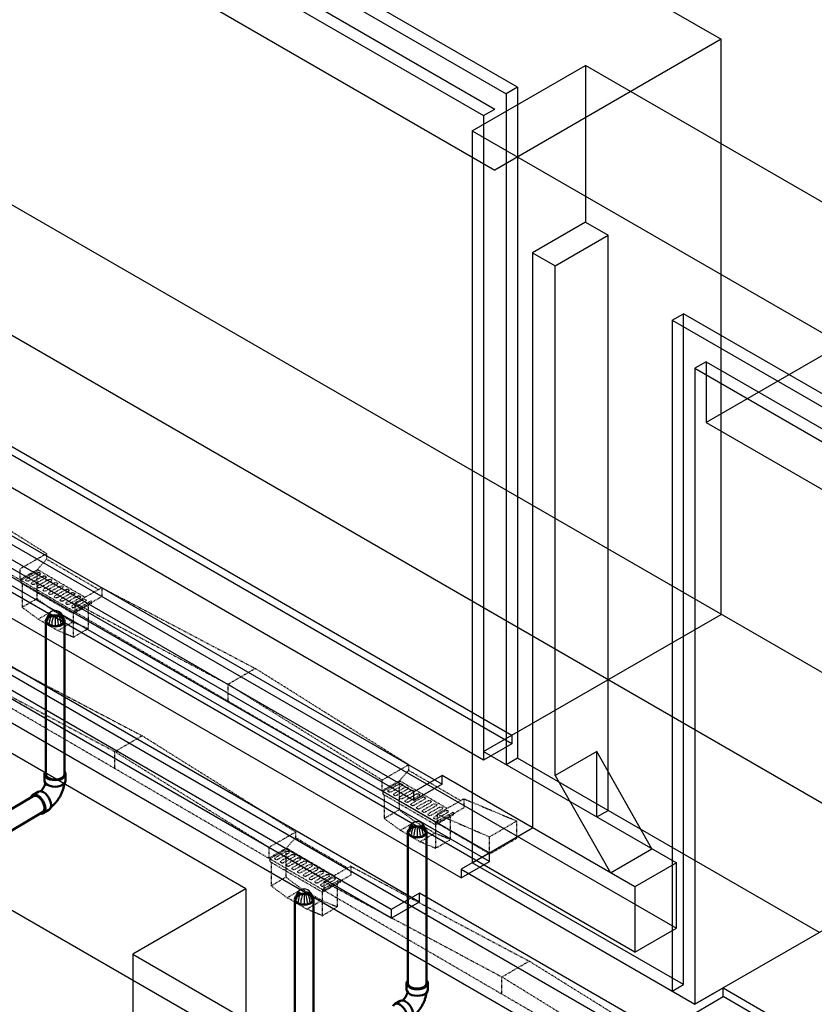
# Model space of a CAD drawing. Header units: inches. Extents: x 169 to 20644, y -1032 to 721.
# Tile 8 of 42: x 897 to 1046, y 63 to 247. Entities that reach past the tile are written whole.
import ezdxf
from ezdxf import colors
from ezdxf.entities.mleader import LeaderData, LeaderLine
from ezdxf.math import Vec2, Vec3

# ---------------------------------------------------------------- set-up
doc = ezdxf.new("R2010")
doc.units = ezdxf.units.IN
doc.header["$LTSCALE"] = 0.5
doc.header["$MEASUREMENT"] = 0
doc.linetypes.add('HIDDEN2', pattern=[0.1875, 0.125, -0.0625])
for name, color, linetype in [('M-DETL-LIGHT', 1, 'Continuous'), ('M-SECT-PATT', 8, 'Continuous'), ('P-PIPE', 3, 'Continuous'), ('S-ANNO-DIMS', 1, 'Continuous')]:
    doc.layers.add(name, color=color, linetype=linetype)
doc.styles.add('Annotative', font='romans.shx', dxfattribs={"width": 0.8, "height": 0.125})

# ---------------------------------------------------------------- blocks, each defined once
blk = doc.blocks.new('Bend - PVC - Sch 40 - DWV_USACE - Standard-V30-DRAINAGE ISOMETRIC')
at = {"layer": 'P-PIPE', "color": 90, "lineweight": 50}
for p, q in [((1286.15, -165.68), (1286.15, -166.91)), ((1290.11, -166.91), (1290.11, -165.68)), ((1284.96, -168.98), (1283.9, -169.6)), ((1285.91, -173.01), (1286.97, -172.39))]:
    blk.add_line(p, q, dxfattribs=at)
for points in [[(1286.3, -165.28, 0), (1286.22, -165.38, 0), (1286.15, -165.68, 0), (1286.22, -165.98, 0), (1286.42, -166.25, 0), (1286.73, -166.49, 0)], [(1286.73, -166.49, 0), (1287.14, -166.67, 0), (1287.62, -166.78, 0), (1288.13, -166.82, 0), (1288.64, -166.78, 0), (1289.12, -166.67, 0), (1289.53, -166.49, 0), (1289.85, -166.25, 0), (1290.04, -165.98, 0), (1290.11, -165.68, 0), (1290.04, -165.38, 0), (1289.97, -165.28, 0)], [(1286.32, -167.35, 0), (1286.3, -167.41, 0), (1286.28, -167.48, 0), (1286.26, -167.55, 0), (1286.24, -167.63, 0), (1286.21, -167.7, 0), (1286.18, -167.77, 0), (1286.15, -167.85, 0), (1286.12, -167.92, 0), (1286.08, -167.99, 0), (1286.04, -168.07, 0), (1286, -168.14, 0), (1285.96, -168.21, 0), (1285.92, -168.28, 0), (1285.87, -168.35, 0), (1285.83, -168.42, 0), (1285.78, -168.49, 0), (1285.73, -168.56, 0), (1285.68, -168.62, 0), (1285.63, -168.68, 0), (1285.58, -168.74, 0), (1285.53, -168.79, 0), (1285.48, -168.85, 0), (1285.43, -168.89, 0), (1285.42, -168.9, 0)], [(1286.73, -167.71, 0), (1286.42, -167.48, 0), (1286.22, -167.2, 0), (1286.15, -166.91, 0)], [(1290.11, -166.91, 0), (1290.04, -167.2, 0), (1289.85, -167.48, 0), (1289.53, -167.71, 0), (1289.12, -167.89, 0), (1288.64, -168.01, 0), (1288.13, -168.05, 0), (1287.62, -168.01, 0), (1287.14, -167.89, 0), (1286.73, -167.71, 0)], [(1289.85, -167.48, 0), (1289.84, -167.55, 0), (1289.82, -167.71, 0), (1289.79, -167.87, 0), (1289.76, -168.03, 0), (1289.72, -168.18, 0), (1289.68, -168.34, 0), (1289.63, -168.5, 0), (1289.59, -168.65, 0), (1289.53, -168.8, 0), (1289.48, -168.96, 0), (1289.42, -169.11, 0), (1289.35, -169.26, 0), (1289.28, -169.41, 0), (1289.21, -169.56, 0), (1289.14, -169.7, 0), (1289.06, -169.85, 0), (1288.98, -169.99, 0), (1288.89, -170.13, 0), (1288.8, -170.27, 0), (1288.71, -170.4, 0), (1288.62, -170.54, 0), (1288.52, -170.67, 0), (1288.42, -170.8, 0), (1288.32, -170.93, 0), (1288.21, -171.05, 0), (1288.1, -171.17, 0), (1287.99, -171.29, 0), (1287.88, -171.4, 0), (1287.76, -171.51, 0), (1287.64, -171.62, 0), (1287.51, -171.73, 0), (1287.39, -171.83, 0), (1287.33, -171.87, 0)], [(1284.89, -169.7, 0), (1284.53, -169.55, 0), (1284.19, -169.51, 0), (1283.91, -169.6, 0), (1283.69, -169.8, 0), (1283.6, -170, 0)], [(1285.44, -173.09, 0), (1285.62, -173.1, 0), (1285.91, -173.02, 0), (1286.13, -172.81, 0), (1286.26, -172.5, 0), (1286.31, -172.12, 0), (1286.25, -171.67, 0), (1286.11, -171.2, 0), (1285.89, -170.74, 0), (1285.59, -170.32, 0), (1285.25, -169.96, 0), (1284.89, -169.7, 0)], [(1284.96, -168.98, 0), (1284.97, -168.97, 0), (1285.25, -168.89, 0), (1285.59, -168.92, 0), (1285.95, -169.08, 0)], [(1285.95, -169.08, 0), (1286.31, -169.34, 0), (1286.65, -169.69, 0), (1286.95, -170.12, 0), (1287.17, -170.58, 0), (1287.31, -171.05, 0), (1287.37, -171.49, 0), (1287.32, -171.88, 0), (1287.19, -172.19, 0), (1286.97, -172.39, 0)]]:
    blk.add_polyline3d(points, dxfattribs=at)
for centre, start, end in [((1287.17, -166.17), 126.6849, 134.3783), ((1289.1, -166.17), 45.6217, 53.3151)]:
    blk.add_arc(centre, 1.24, start, end, dxfattribs=at)
blk = doc.blocks.new('Mechanical_Box_H_rvt-1-DRAINAGE ISOMETRIC')
at = {"layer": 'M-DETL-LIGHT', "linetype": 'HIDDEN2'}
for p, q in [((897.03, 141.96), (839.03, 175.77)), ((901.85, 147), (873.09, 165.1)), ((901.85, 146.95), (896.83, 144.08)), ((900.15, 143.98), (901.85, 145.92)), ((901.85, 146.95), (901.85, 145.92)), ((911.61, 140.24), (901.85, 145.92)), ((896.83, 144.08), (896.83, 142.08)), ((900.15, 143.98), (896.83, 142.08)), ((909.06, 138.78), (900.14, 143.98)), ((900.34, 143.86), (897.03, 141.96)), ((900.14, 143.38), (898.11, 142.22)), ((900.57, 143.03), (898.52, 141.85)), ((901.21, 142.75), (899.18, 141.59)), ((901.65, 142.4), (899.6, 141.23)), ((900.05, 143.3), (900.05, 138.54)), ((902.29, 142.13), (900.26, 140.97)), ((897.03, 141.96), (897.03, 141.46)), ((906.91, 136.2), (897.03, 141.96)), ((906.91, 135.7), (897.03, 141.46)), ((897.27, 141.32), (897.27, 136.92)), ((902.72, 141.77), (900.67, 140.6)), ((903.36, 141.5), (901.33, 140.34)), ((903.79, 141.15), (901.75, 139.98)), ((904.43, 140.88), (902.4, 139.72)), ((904.87, 140.52), (902.82, 139.35)), ((905.51, 140.25), (903.48, 139.09)), ((912.22, 140.58), (907.19, 137.71)), ((912.22, 140.58), (912.22, 138.91)), ((912.22, 140.58), (940.97, 125.46)), ((897.27, 136.92), (900.05, 138.54)), ((903.07, 136.31), (900.05, 138.54)), ((905.94, 139.9), (903.89, 138.72)), ((906.58, 139.62), (904.55, 138.46)), ((907.02, 139.27), (904.97, 138.1)), ((907.66, 139), (905.63, 137.84)), ((908.09, 138.64), (906.04, 137.47)), ((912.22, 138.91), (907.19, 136.04)), ((900.29, 134.69), (897.27, 136.92)), ((908.73, 138.37), (906.7, 137.21)), ((910.23, 138.1), (906.91, 136.2)), ((910.23, 137.6), (906.91, 135.7)), ((909.16, 138.02), (907.12, 136.85)), ((907.19, 137.71), (907.19, 136.04)), ((907.19, 137.71), (935.88, 122.49)), ((909.66, 137.27), (909.66, 132.93)), ((910.23, 138.1), (910.23, 137.6)), ((900.29, 134.69), (903.07, 136.31)), ((906.75, 134.16), (903.07, 136.31)), ((906.88, 135.72), (906.88, 131.31)), ((906.91, 136.2), (906.91, 135.7)), ((964.71, 102.51), (906.91, 136.2)), ((903.98, 132.54), (900.29, 134.69)), ((903.98, 132.54), (906.75, 134.16)), ((909.66, 132.93), (906.75, 134.16)), ((906.88, 131.31), (909.66, 132.93)), ((906.88, 131.31), (903.98, 132.54)), ((891, 127.96), (919.76, 112.84)), ((885.98, 125.08), (914.66, 109.86)), ((935.88, 122.49), (940.97, 125.46)), ((969.73, 107.43), (940.97, 125.46)), ((943.5, 89.88), (885.7, 123.58)), ((935.88, 119.25), (935.88, 122.49)), ((964.71, 104.56), (935.88, 122.49)), ((914.66, 109.86), (919.76, 112.84)), ((948.52, 94.81), (919.76, 112.84)), ((914.66, 106.63), (914.66, 109.86)), ((943.5, 91.93), (914.66, 109.86)), ((969.73, 107.38), (964.71, 104.5)), ((969.73, 107.38), (969.73, 106.35)), ((968.03, 104.41), (969.73, 106.35)), ((979.49, 100.66), (969.73, 106.35)), ((964.71, 104.5), (964.71, 102.51)), ((968.03, 104.41), (964.71, 102.51)), ((968.23, 104.29), (964.91, 102.39)), ((968.02, 103.81), (965.99, 102.65)), ((968.46, 103.45), (966.41, 102.28)), ((967.93, 103.73), (967.93, 98.96)), ((976.94, 99.21), (968.03, 104.41)), ((975.07, 96.47), (964.71, 102.51)), ((964.91, 102.39), (964.91, 101.89)), ((974.79, 96.13), (964.91, 101.89)), ((965.15, 101.75), (965.15, 97.34)), ((969.09, 103.18), (967.07, 102.02)), ((969.53, 102.83), (967.48, 101.66)), ((970.17, 102.56), (968.14, 101.4)), ((970.6, 102.2), (968.55, 101.03)), ((971.24, 101.93), (969.21, 100.77)), ((971.68, 101.58), (969.63, 100.41)), ((972.32, 101.3), (970.29, 100.14)), ((972.75, 100.95), (970.7, 99.78)), ((973.39, 100.68), (971.36, 99.52)), ((973.83, 100.32), (971.78, 99.15)), ((974.46, 100.05), (972.44, 98.89)), ((974.9, 99.7), (972.85, 98.53)), ((980.1, 101.01), (975.07, 98.14)), ((980.1, 101.01), (980.1, 99.34)), ((980.1, 101.01), (989.99, 96.87)), ((965.15, 97.34), (967.93, 98.96)), ((970.95, 96.74), (967.93, 98.96)), ((975.54, 99.43), (973.51, 98.27)), ((975.97, 99.07), (973.92, 97.9)), ((976.61, 98.8), (974.58, 97.64)), ((978.11, 98.53), (974.79, 96.63)), ((978.11, 98.02), (974.79, 96.13)), ((977.05, 98.45), (975, 97.27)), ((980.1, 99.34), (975.07, 96.47)), ((975.07, 98.14), (975.07, 96.47)), ((975.07, 98.14), (984.89, 93.89)), ((978.11, 98.53), (978.11, 98.02)), ((968.17, 95.12), (965.15, 97.34)), ((968.17, 95.12), (970.95, 96.74)), ((974.64, 94.59), (970.95, 96.74)), ((974.76, 96.15), (974.76, 91.74)), ((974.79, 96.63), (974.79, 96.13)), ((984.89, 90.72), (974.79, 96.63)), ((977.54, 97.7), (977.54, 93.36)), ((984.89, 93.89), (989.99, 96.87)), ((989.99, 93.63), (989.99, 96.87)), ((948.52, 94.75), (943.5, 91.88)), ((948.52, 94.75), (948.52, 93.73)), ((971.86, 92.97), (968.17, 95.12)), ((971.86, 92.97), (974.64, 94.59)), ((977.54, 93.36), (974.64, 94.59)), ((946.82, 91.78), (948.52, 93.73)), ((958.28, 88.04), (948.52, 93.73)), ((974.76, 91.74), (971.86, 92.97)), ((974.76, 91.74), (977.54, 93.36)), ((984.89, 90.66), (984.89, 93.89)), ((984.89, 90.66), (989.99, 93.63)), ((943.5, 91.88), (943.5, 89.88)), ((946.82, 91.78), (943.5, 89.88)), ((947.01, 91.66), (943.7, 89.77)), ((946.81, 91.18), (944.78, 90.02)), ((947.24, 90.83), (945.19, 89.66)), ((947.88, 90.56), (945.85, 89.4)), ((946.71, 91.1), (946.71, 86.34)), ((955.73, 86.58), (946.81, 91.78)), ((953.86, 83.84), (943.5, 89.88)), ((943.7, 89.77), (943.7, 89.26)), ((953.58, 83.5), (943.7, 89.26)), ((943.94, 89.12), (943.94, 84.72)), ((948.32, 90.2), (946.27, 89.03)), ((948.96, 89.93), (946.93, 88.77)), ((949.39, 89.58), (947.34, 88.4)), ((950.03, 89.3), (948, 88.14)), ((950.46, 88.95), (948.42, 87.78)), ((951.1, 88.68), (949.07, 87.52)), ((951.54, 88.32), (949.49, 87.15)), ((952.18, 88.05), (950.15, 86.89)), ((952.61, 87.7), (950.56, 86.53)), ((953.25, 87.43), (951.22, 86.27)), ((953.69, 87.07), (951.64, 85.9)), ((954.33, 86.8), (952.3, 85.64)), ((958.88, 88.39), (953.86, 85.51)), ((958.88, 88.39), (992.32, 70.6)), ((958.88, 88.39), (958.88, 86.71)), ((943.94, 84.72), (946.71, 86.34)), ((949.74, 84.11), (946.71, 86.34)), ((954.76, 86.45), (952.71, 85.27)), ((955.4, 86.17), (953.37, 85.01)), ((956.9, 85.9), (953.58, 84.01)), ((956.9, 85.4), (953.58, 83.5)), ((955.83, 85.82), (953.79, 84.65)), ((958.88, 86.71), (953.86, 83.84)), ((953.86, 85.51), (987.22, 67.63)), ((953.86, 85.51), (953.86, 83.84)), ((956.32, 85.07), (956.32, 80.74)), ((956.9, 85.9), (956.9, 85.4)), ((946.96, 82.49), (943.94, 84.72)), ((946.96, 82.49), (949.74, 84.11)), ((953.42, 81.97), (949.74, 84.11)), ((953.55, 83.52), (953.55, 79.12)), ((1020.87, 44.78), (953.58, 84.01)), ((953.58, 84.01), (953.58, 83.5)), ((950.64, 80.35), (946.96, 82.49)), ((950.64, 80.35), (953.42, 81.97)), ((956.32, 80.74), (953.42, 81.97)), ((953.55, 79.12), (950.64, 80.35)), ((953.55, 79.12), (956.32, 80.74)), ((987.22, 67.63), (992.32, 70.6)), ((1025.89, 49.7), (992.32, 70.6)), ((987.22, 64.39), (987.22, 67.63)), ((1020.87, 46.83), (987.22, 67.63))]:
    blk.add_line(p, q, dxfattribs=at)
at = {"layer": 'M-DETL-LIGHT', "linetype": 'Continuous'}
for p, q in [((903.46, 135.52), (903.46, 133.61)), ((971.34, 95.95), (971.34, 94.04)), ((950.13, 83.32), (950.13, 81.41))]:
    blk.add_line(p, q, dxfattribs=at)
at = {"layer": 'M-DETL-LIGHT', "color": 1, "linetype": 'Continuous'}
for centre, radius, start, end in [((903.64, 134.57), 1.78, 95.745, 183.3375), ((903.61, 134.51), 1.67, 129.6759, 176.1977), ((904.15, 134.08), 2.13, 131.7697, 173.1765), ((905.09, 133.88), 2.73, 141.495, 179.1974), ((909.25, 133.28), 6.43, 159.6343, 176.2953), ((903.28, 134.57), 1.78, 356.6625, 84.255), ((897.67, 133.28), 6.43, 3.7047, 20.3657), ((901.84, 133.88), 2.73, 0.8026, 38.505), ((902.77, 134.08), 2.13, 6.8235, 48.2303), ((903.32, 134.51), 1.67, 3.8023, 50.3241), ((971.52, 95), 1.78, 95.745, 183.3375), ((971.49, 94.94), 1.67, 129.6759, 176.1977), ((972.03, 94.51), 2.13, 131.7697, 173.1765), ((972.97, 94.31), 2.73, 141.495, 179.1974), ((971.17, 95), 1.78, 356.6625, 84.255), ((969.72, 94.31), 2.73, 0.8026, 38.505), ((970.65, 94.51), 2.13, 6.8235, 48.2303), ((971.2, 94.94), 1.67, 3.8023, 50.3241), ((977.13, 93.71), 6.43, 159.6343, 176.2953), ((965.55, 93.71), 6.43, 3.7047, 20.3657), ((950.31, 82.37), 1.78, 95.745, 183.3375), ((950.28, 82.31), 1.67, 129.6759, 176.1977), ((950.82, 81.89), 2.13, 131.7697, 173.1765), ((951.75, 81.68), 2.73, 141.495, 179.1974), ((955.92, 81.08), 6.43, 159.6343, 176.2953), ((949.95, 82.37), 1.78, 356.6625, 84.255), ((944.34, 81.08), 6.43, 3.7047, 20.3657), ((948.51, 81.68), 2.73, 0.8026, 38.505), ((949.44, 81.89), 2.13, 6.8235, 48.2303), ((949.98, 82.31), 1.67, 3.8023, 50.3241)]:
    blk.add_arc(centre, radius, start, end, dxfattribs=at)
at = {"layer": 'M-DETL-LIGHT', "linetype": 'HIDDEN2', "extrusion": (0, 0, -1)}
for centre, start_param, end_param in [((898.34, 142.05), 0.920266, 4.095331), ((900.34, 143.19), 4.095331, 7.203451), ((901.41, 142.56), 4.095331, 7.203451), ((902.48, 141.94), 4.095331, 7.203451), ((899.41, 141.42), 0.920266, 4.095331), ((900.49, 140.8), 0.920266, 4.095331), ((901.56, 140.17), 0.920266, 4.095331), ((903.56, 141.31), 4.095331, 7.203451), ((904.63, 140.69), 4.095331, 7.203451), ((905.71, 140.06), 4.095331, 7.203451), ((902.63, 139.54), 0.920266, 4.095331), ((903.71, 138.92), 0.920266, 4.095331), ((904.78, 138.29), 0.920266, 4.095331), ((906.78, 139.43), 4.095331, 7.203451), ((907.85, 138.81), 4.095331, 7.203451), ((908.93, 138.18), 4.095331, 7.203451), ((905.86, 137.67), 0.920266, 4.095331), ((906.93, 137.04), 0.920266, 4.095331), ((968.22, 103.62), 4.095331, 7.203451), ((966.22, 102.48), 0.920266, 4.095331), ((967.29, 101.85), 0.920266, 4.095331), ((969.29, 102.99), 4.095331, 7.203451), ((970.37, 102.37), 4.095331, 7.203451), ((971.44, 101.74), 4.095331, 7.203451), ((968.37, 101.23), 0.920266, 4.095331), ((969.44, 100.6), 0.920266, 4.095331), ((970.52, 99.97), 0.920266, 4.095331), ((972.51, 101.12), 4.095331, 7.203451), ((973.59, 100.49), 4.095331, 7.203451), ((974.66, 99.86), 4.095331, 7.203451), ((971.59, 99.35), 0.920266, 4.095331), ((972.66, 98.72), 0.920266, 4.095331), ((973.74, 98.09), 0.920266, 4.095331), ((975.74, 99.24), 4.095331, 7.203451), ((976.81, 98.61), 4.095331, 7.203451), ((974.81, 97.47), 0.920266, 4.095331), ((947, 90.99), 4.095331, 7.203451), ((948.08, 90.37), 4.095331, 7.203451), ((945.01, 89.85), 0.920266, 4.095331), ((946.08, 89.22), 0.920266, 4.095331), ((947.15, 88.6), 0.920266, 4.095331), ((949.15, 89.74), 4.095331, 7.203451), ((950.23, 89.12), 4.095331, 7.203451), ((951.3, 88.49), 4.095331, 7.203451), ((948.23, 87.97), 0.920266, 4.095331), ((949.3, 87.35), 0.920266, 4.095331), ((950.38, 86.72), 0.920266, 4.095331), ((952.37, 87.86), 4.095331, 7.203451), ((953.45, 87.24), 4.095331, 7.203451), ((954.52, 86.61), 4.095331, 7.203451), ((951.45, 86.09), 0.920266, 4.095331), ((952.52, 85.47), 0.920266, 4.095331), ((953.6, 84.84), 0.920266, 4.095331), ((955.6, 85.98), 4.095331, 7.203451)]:
    blk.add_ellipse(centre, major_axis=(0.355, 0.042), ratio=0.675017, start_param=start_param, end_param=end_param, dxfattribs=at)
at = {"layer": 'M-DETL-LIGHT', "linetype": 'HIDDEN2'}
for centre in [(903.46, 134.46), (971.34, 94.89), (950.13, 82.27)]:
    blk.add_ellipse(centre, major_axis=(1.6, 0), ratio=0.6329, start_param=0, end_param=3.141593, dxfattribs=at)
at = {"layer": 'M-DETL-LIGHT', "extrusion": (0, 0, -1)}
for centre in [(903.46, 134.46), (971.34, 94.89), (950.13, 82.27)]:
    blk.add_ellipse(centre, major_axis=(1.6, 0), ratio=0.6329, start_param=0, end_param=3.141593, dxfattribs=at)
at = {"layer": 'P-PIPE', "color": 90, "lineweight": 50}
for p, q in [((901.71, 134.34), (901.71, 105.65)), ((905.21, 105.65), (905.21, 134.34)), ((899.35, 101.53), (884.37, 92.7)), ((886.09, 89.65), (901.12, 98.51)), ((969.59, 94.92), (969.59, 66.46)), ((973.09, 66.46), (973.09, 94.78)), ((948.38, 82.15), (948.38, 53.96)), ((951.88, 53.96), (951.88, 82.15))]:
    blk.add_line(p, q, dxfattribs=at)
for points in [[(902.22, 135.06, 0), (901.95, 134.85, 0), (901.77, 134.6, 0), (901.71, 134.34, 0), (901.77, 134.08, 0), (901.95, 133.84, 0), (902.22, 133.63, 0)], [(904.7, 135.06, 0), (904.34, 135.22, 0), (903.91, 135.32, 0), (903.46, 135.35, 0), (903.01, 135.32, 0), (902.59, 135.22, 0), (902.22, 135.06, 0)], [(904.7, 133.63, 0), (904.98, 133.84, 0), (905.15, 134.08, 0), (905.21, 134.34, 0), (905.15, 134.6, 0), (904.98, 134.85, 0), (904.7, 135.06, 0)], [(902.22, 133.63, 0), (902.59, 133.47, 0), (903.01, 133.37, 0), (903.46, 133.33, 0), (903.91, 133.37, 0), (904.34, 133.47, 0), (904.7, 133.63, 0)], [(902.22, 104.93, 0), (901.95, 105.14, 0), (901.77, 105.39, 0), (901.71, 105.65, 0)], [(905.21, 105.65, 0), (905.15, 105.39, 0), (904.98, 105.14, 0), (904.7, 104.93, 0)], [(904.7, 104.93, 0), (904.34, 104.77, 0), (903.91, 104.67, 0), (903.46, 104.64, 0), (903.01, 104.67, 0), (902.59, 104.77, 0), (902.22, 104.93, 0)], [(899.35, 101.53, 0), (899.6, 101.61, 0), (899.9, 101.58, 0), (900.22, 101.44, 0)], [(900.22, 101.44, 0), (900.54, 101.21, 0), (900.84, 100.89, 0), (901.1, 100.52, 0), (901.3, 100.11, 0), (901.43, 99.7, 0), (901.47, 99.31, 0)], [(901.47, 99.31, 0), (901.43, 98.96, 0), (901.31, 98.69, 0), (901.12, 98.51, 0)], [(970.11, 95.51, 0), (969.83, 95.3, 0), (969.65, 95.06, 0), (969.59, 94.8, 0), (969.65, 94.54, 0), (969.83, 94.29, 0), (970.11, 94.08, 0)], [(972.58, 95.51, 0), (972.22, 95.67, 0), (971.8, 95.78, 0), (971.34, 95.81, 0), (970.89, 95.78, 0), (970.47, 95.67, 0), (970.11, 95.51, 0)], [(972.58, 94.08, 0), (972.86, 94.29, 0), (973.03, 94.54, 0), (973.09, 94.8, 0), (973.03, 95.06, 0), (972.86, 95.3, 0), (972.58, 95.51, 0)], [(970.11, 94.08, 0), (970.47, 93.92, 0), (970.89, 93.82, 0), (971.34, 93.79, 0), (971.8, 93.82, 0), (972.22, 93.92, 0), (972.58, 94.08, 0)], [(951.37, 82.9, 0), (951, 83.06, 0), (950.58, 83.16, 0), (950.13, 83.2, 0), (949.68, 83.16, 0), (949.25, 83.06, 0), (948.89, 82.9, 0)], [(948.89, 82.9, 0), (948.61, 82.69, 0), (948.44, 82.45, 0), (948.38, 82.19, 0), (948.44, 81.92, 0), (948.61, 81.68, 0), (948.89, 81.47, 0)], [(948.89, 81.47, 0), (949.25, 81.31, 0), (949.68, 81.21, 0), (950.13, 81.17, 0), (950.58, 81.21, 0), (951, 81.31, 0), (951.37, 81.47, 0)], [(951.37, 81.47, 0), (951.65, 81.68, 0), (951.82, 81.92, 0), (951.88, 82.19, 0), (951.82, 82.45, 0), (951.65, 82.69, 0), (951.37, 82.9, 0)], [(970.11, 65.74, 0), (969.83, 65.95, 0), (969.65, 66.19, 0), (969.59, 66.46, 0)], [(973.09, 66.46, 0), (973.03, 66.19, 0), (972.86, 65.95, 0), (972.58, 65.74, 0)], [(972.58, 65.74, 0), (972.22, 65.58, 0), (971.8, 65.48, 0), (971.34, 65.45, 0), (970.89, 65.48, 0), (970.47, 65.58, 0), (970.11, 65.74, 0)]]:
    blk.add_polyline3d(points, dxfattribs=at)
for p in [(-384.67, 271.33), (-316.79, 232.14)]:
    blk.add_blockref('Bend - PVC - Sch 40 - DWV_USACE - Standard-V30-DRAINAGE ISOMETRIC', p, dxfattribs=at)

msp = doc.modelspace()

# ---------------------------------------------------------------- linework, layer by layer
at = {"layer": 'M-SECT-PATT', "lineweight": -3}
for p, q in [((939.24, 84.15), (351.63, 423.41)), ((807.72, 370.74), (1028.33, 243.37)), ((990.15, 234.39), (765.29, 364.21)), ((763.17, 362.99), (988.03, 233.16)), ((763.17, 356.45), (983.79, 229.08)), ((765.29, 357.68), (985.91, 230.3)), ((765.29, 346.25), (985.91, 218.87)), ((773.78, 282.56), (2187.99, -533.94)), ((2179.5, -553.53), (782.26, 253.17)), ((1028.33, 243.37), (985.91, 218.87)), ((1028.33, 135.59), (1028.33, 243.37)), ((768.47, 240.31), (989.09, 112.93)), ((989.09, 111.3), (768.47, 238.67)), ((981.66, 226.22), (1002.88, 238.47)), ((1002.88, 238.47), (1002.88, 209.08)), ((1267.34, 85.78), (1002.88, 238.47)), ((983.79, 108.24), (763.17, 235.61)), ((990.15, 234.39), (988.03, 233.16)), ((990.15, 234.39), (990.15, 108.65)), ((738.79, 232.95), (984.86, 90.88)), ((988.03, 233.16), (988.03, 107.42)), ((984.86, 89.25), (738.79, 231.32)), ((755.39, 231.12), (976.01, 103.75)), ((970.7, 102.32), (750.09, 229.69)), ((983.79, 229.08), (985.91, 230.3)), ((983.79, 229.08), (983.79, 108.24)), ((979.56, 86.19), (733.48, 228.26)), ((970.7, 100.69), (750.09, 228.06)), ((981.66, 226.22), (1263.09, 63.74)), ((981.66, 226.22), (981.66, 89.05)), ((725.7, 223.77), (971.78, 81.69)), ((763.17, 225), (1019.94, 76.75)), ((966.47, 80.27), (720.4, 222.34)), ((966.47, 78.63), (720.4, 220.7)), ((1012.16, 72.26), (755.39, 220.51)), ((733.48, 217.64), (1280.16, -97.99)), ((1272.39, -102.48), (725.7, 213.15)), ((1002.88, 209.08), (992.98, 203.36)), ((1002.88, 209.08), (1007.12, 206.63)), ((1089.14, 208.26), (1025.51, 171.52)), ((997.22, 200.91), (1007.12, 206.63)), ((1007.12, 98.85), (1007.12, 206.63)), ((992.98, 203.36), (992.98, 95.58)), ((992.98, 203.36), (997.22, 200.91)), ((997.22, 105.38), (997.22, 200.91)), ((939.24, 54.76), (693.16, 196.83)), ((1019.14, 190.7), (1021.26, 191.93)), ((1021.26, 66.19), (1021.26, 191.93)), ((1250.37, 59.66), (1021.26, 191.93)), ((1019.14, 190.7), (1019.14, 64.96)), ((1019.14, 190.7), (1248.24, 58.43)), ((1025.51, 182.95), (1023.38, 181.72)), ((1025.51, 182.95), (1025.51, 171.52)), ((1025.51, 182.95), (1246.12, 55.57)), ((1023.38, 181.72), (1023.38, 62.51)), ((1023.38, 181.72), (1244, 54.35)), ((1025.51, 171.52), (1246.12, 44.14)), ((983.79, 109.87), (1028.33, 135.59)), ((989.09, 112.93), (989.09, 111.3)), ((989.09, 111.3), (983.79, 108.24)), ((983.79, 109.87), (1019.94, 89)), ((1005, 109.87), (997.22, 105.38)), ((1005, 97.62), (1005, 109.87)), ((1015.35, 91.65), (1005, 109.87)), ((990.15, 108.65), (988.03, 107.42)), ((1046.72, 75.99), (990.15, 108.65)), ((976.01, 105.38), (970.7, 102.32)), ((1012.16, 84.51), (976.01, 105.38)), ((976.01, 103.75), (976.01, 105.38)), ((997.22, 105.38), (1007.57, 87.16)), ((976.01, 103.75), (970.7, 100.69)), ((970.7, 100.69), (970.7, 102.32)), ((1089.14, 100.48), (1023.38, 62.51)), ((1005, 97.62), (1007.12, 98.85)), ((981.66, 89.05), (992.98, 95.58)), ((984.86, 90.88), (979.56, 87.82)), ((984.86, 89.25), (984.86, 90.88)), ((1007.57, 87.16), (1015.35, 91.65)), ((979.56, 86.19), (984.86, 89.25)), ((1021.26, 66.19), (981.66, 89.05)), ((1019.94, 89), (1012.16, 84.51)), ((1019.94, 76.75), (1019.94, 89)), ((979.56, 87.82), (1023.4, 62.51)), ((979.56, 87.82), (979.56, 86.19)), ((939.24, 84.15), (918.02, 71.9)), ((939.24, 84.15), (939.24, 54.76)), ((971.78, 83.33), (966.47, 80.27)), ((1015.62, 58.02), (971.78, 83.33)), ((971.78, 81.69), (971.78, 83.33)), ((1012.16, 84.51), (1012.16, 72.26)), ((966.47, 78.63), (971.78, 81.69)), ((966.47, 80.27), (966.47, 78.63)), ((1012.16, 72.26), (1019.94, 76.75)), ((918.02, 71.9), (1541.69, -288.17)), ((918.02, 71.9), (918.02, 42.51)), ((1019.14, 64.96), (1021.26, 66.19)), ((1023.4, 62.51), (1028.7, 65.57)), ((1028.7, 65.57), (1249.32, -61.8)), ((1028.7, 63.94), (1028.7, 65.57)), ((1023.4, 60.87), (1028.7, 63.94)), ((1249.32, -63.44), (1028.7, 63.94))]:
    msp.add_line(p, q, dxfattribs=at)

# ---------------------------------------------------------------- block references
at = {"layer": 'P-PIPE', "lineweight": -3}
msp.add_blockref('Mechanical_Box_H_rvt-1-DRAINAGE ISOMETRIC', (0, 0), dxfattribs=at)

# ---------------------------------------------------------------- leaders
at = {"layer": 'S-ANNO-DIMS', "lineweight": -3}
ml = msp.add_multileader_mtext('Standard', dxfattribs=at)
ml.set_content('3" %%C DRAIN\\PIN MECHANICAL ROOM', color=2, style='Annotative')
ml.set_leader_properties()
ml.build(insert=Vec2(0, 0))
ml.multileader.update_dxf_attribs({"text_right_attachment_type": 3, "dogleg_length": 0.125, "arrow_head_size": 17.28, "scale": 96})
ctx = ml.context
ctx.base_point, ctx.scale, ctx.char_height, ctx.arrow_head_size, ctx.landing_gap_size, ctx.plane_origin = Vec3(319.83, 248.32), 96, 12, 17.28, 8.64, Vec3(362.29, 213.54)
ctx.right_attachment = 3
notes = []
notes.append((ctx, [(1, (1, 1, 0), (505.91, 226.03), (-1, 0), 12, [(0, [(756.54, 347.98)], 0, [])])]))
ctx.mtext.insert, ctx.mtext.width, ctx.mtext.flow_direction = Vec3(328.47, 254.32), 183.1805, 5
ml = msp.add_multileader_mtext('Standard', dxfattribs=at)
ml.set_content('8" %%C SOLID PVC DRAIN', color=2, style='Annotative')
ml.set_leader_properties()
ml.build(insert=Vec2(0, 0))
ml.multileader.update_dxf_attribs({"text_right_attachment_type": 3, "dogleg_length": 0.125, "arrow_head_size": 17.28, "scale": 96})
ctx = ml.context
ctx.base_point, ctx.scale, ctx.char_height, ctx.arrow_head_size, ctx.landing_gap_size, ctx.plane_origin = Vec3(476.81, 148.93), 96, 12, 17.28, 8.64, Vec3(458.94, 146.17)
ctx.right_attachment = 3
notes.append((ctx, [(1, (1, 1, 0), (624.03, 126.64), (-1, 0), 12, [(0, [(650.85, 161.63)], 0, [])])]))
ctx.mtext.insert, ctx.mtext.width, ctx.mtext.flow_direction = Vec3(485.45, 154.93), 126.5357, 5
for ctx, leaders in notes:
    for number, flags, end, landing, length, lines in leaders:
        leader = LeaderData()
        leader.index, (leader.has_last_leader_line, leader.has_dogleg_vector, leader.attachment_direction) = number, flags
        leader.last_leader_point, leader.dogleg_vector, leader.dogleg_length = Vec3(end), Vec3(landing), length
        for number, points, colour, breaks in lines:
            line = LeaderLine()
            line.index, line.vertices, line.color, line.breaks = number, Vec3.list(points), colors.encode_raw_color(colour), breaks
            leader.lines.append(line)
        ctx.leaders.append(leader)

doc.saveas('drawing.dxf')
